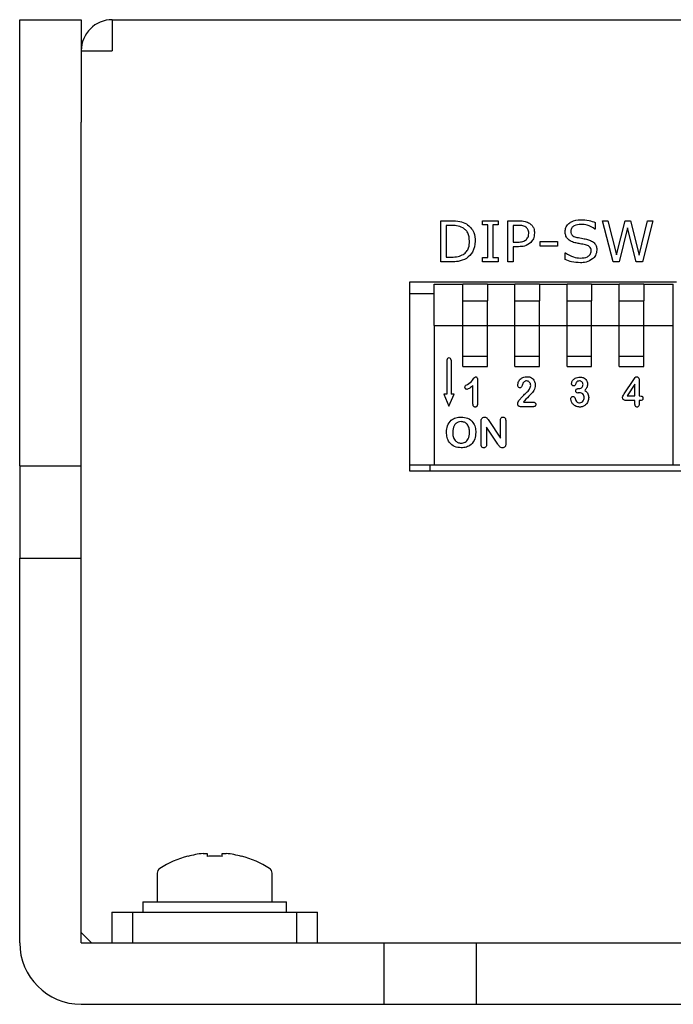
# Model space of a CAD drawing. Header units: millimetres. Extents: x 0 to 840, y 0 to 594.
# Tile 2 of 28: x 110 to 142, y 201 to 249. Entities that reach past the tile are written whole.
import ezdxf

# ---------------------------------------------------------------- set-up
doc = ezdxf.new("R2010")
doc.units = ezdxf.units.MM
doc.layers.get('0').update_dxf_attribs({"color": 3, "lineweight": 30})

msp = doc.modelspace()

# ---------------------------------------------------------------- linework, layer by layer
for p, q in [((109.671, 248.733), (112.671, 248.733)), ((109.671, 243.733), (109.671, 248.733)), ((112.671, 248.733), (112.671, 243.733)), ((114.181, 248.733), (198.161, 248.733)), ((114.181, 248.733), (114.181, 247.223)), ((112.671, 247.223), (114.181, 247.223)), ((109.671, 226.983), (109.671, 243.733)), ((112.671, 226.983), (112.671, 243.733)), ((130.199, 236.933), (130.199, 238.933)), ((130.199, 238.933), (130.693, 238.933)), ((130.701, 238.705), (130.452, 238.705)), ((130.452, 238.705), (130.452, 237.161)), ((132.225, 238.933), (132.984, 238.933)), ((132.225, 238.731), (132.225, 238.933)), ((132.478, 238.731), (132.225, 238.731)), ((132.478, 237.136), (132.478, 238.731)), ((132.731, 238.731), (132.731, 237.136)), ((132.984, 238.731), (132.731, 238.731)), ((132.984, 238.933), (132.984, 238.731)), ((133.465, 236.933), (133.465, 238.933)), ((133.465, 238.933), (134.001, 238.933)), ((133.979, 238.705), (133.718, 238.705)), ((133.718, 238.705), (133.718, 237.895)), ((137.718, 238.844), (137.718, 238.528)), ((138.598, 236.933), (138.073, 238.933)), ((138.073, 238.933), (138.334, 238.933)), ((138.334, 238.933), (138.761, 237.27)), ((138.761, 237.27), (139.172, 238.933)), ((139.297, 238.594), (138.889, 236.933)), ((139.172, 238.933), (139.44, 238.933)), ((139.715, 236.933), (139.297, 238.594)), ((139.44, 238.933), (139.855, 237.255)), ((139.855, 237.255), (140.267, 238.933)), ((140.528, 238.933), (140.012, 236.933)), ((140.267, 238.933), (140.528, 238.933)), ((137.718, 238.528), (137.699, 238.528)), ((133.718, 237.895), (133.941, 237.895)), ((133.983, 237.667), (133.718, 237.667)), ((133.718, 237.667), (133.718, 236.933)), ((135.035, 237.693), (135.035, 237.921)), ((135.035, 237.921), (135.87, 237.921)), ((135.87, 237.693), (135.035, 237.693)), ((135.87, 237.921), (135.87, 237.693)), ((130.452, 237.161), (130.701, 237.161)), ((132.225, 236.933), (132.225, 237.136)), ((132.225, 237.136), (132.478, 237.136)), ((132.731, 237.136), (132.984, 237.136)), ((132.984, 237.136), (132.984, 236.933)), ((136.25, 237.039), (136.25, 237.364)), ((136.25, 237.364), (136.269, 237.364)), ((130.698, 236.933), (130.199, 236.933)), ((132.984, 236.933), (132.225, 236.933)), ((133.718, 236.933), (133.465, 236.933)), ((138.889, 236.933), (138.598, 236.933)), ((140.012, 236.933), (139.715, 236.933)), ((141.671, 235.933), (128.671, 235.933)), ((128.671, 235.933), (128.671, 226.733)), ((129.861, 233.833), (129.861, 235.833)), ((129.861, 235.833), (131.261, 235.833)), ((131.261, 235.033), (131.261, 235.833)), ((132.461, 235.833), (131.261, 235.833)), ((132.461, 235.833), (132.461, 235.033)), ((132.461, 235.833), (133.801, 235.833)), ((133.801, 235.033), (133.801, 235.833)), ((135.001, 235.833), (133.801, 235.833)), ((135.001, 235.833), (135.001, 235.033)), ((135.001, 235.833), (136.341, 235.833)), ((136.341, 235.033), (136.341, 235.833)), ((137.541, 235.833), (136.341, 235.833)), ((137.541, 235.833), (137.541, 235.033)), ((137.541, 235.833), (138.881, 235.833)), ((138.881, 235.033), (138.881, 235.833)), ((140.081, 235.833), (138.881, 235.833)), ((140.081, 235.833), (140.081, 235.033)), ((140.081, 235.833), (141.521, 235.833)), ((141.521, 233.833), (141.521, 235.833)), ((128.671, 235.383), (129.861, 235.383)), ((131.261, 235.033), (132.461, 235.033)), ((131.261, 233.833), (131.261, 235.033)), ((132.461, 233.833), (132.461, 235.033)), ((133.801, 233.833), (133.801, 235.033)), ((133.801, 235.033), (135.001, 235.033)), ((135.001, 233.833), (135.001, 235.033)), ((136.341, 233.833), (136.341, 235.033)), ((136.341, 235.033), (137.541, 235.033)), ((137.541, 233.833), (137.541, 235.033)), ((138.881, 233.833), (138.881, 235.033)), ((138.881, 235.033), (140.081, 235.033)), ((140.081, 233.833), (140.081, 235.033)), ((129.861, 233.833), (129.861, 227.033)), ((129.861, 233.833), (131.261, 233.833)), ((131.261, 233.833), (132.461, 233.833)), ((131.261, 231.833), (131.261, 233.833)), ((132.461, 231.833), (132.461, 233.833)), ((132.461, 233.833), (133.801, 233.833)), ((133.801, 233.833), (135.001, 233.833)), ((133.801, 231.833), (133.801, 233.833)), ((135.001, 231.833), (135.001, 233.833)), ((135.001, 233.833), (136.341, 233.833)), ((136.341, 233.833), (137.541, 233.833)), ((136.341, 231.833), (136.341, 233.833)), ((137.541, 231.833), (137.541, 233.833)), ((137.541, 233.833), (138.881, 233.833)), ((138.881, 233.833), (140.081, 233.833)), ((138.881, 231.833), (138.881, 233.833)), ((140.081, 231.833), (140.081, 233.833)), ((140.081, 233.833), (141.521, 233.833)), ((141.521, 227.033), (141.521, 233.833)), ((131.261, 232.333), (132.461, 232.333)), ((133.801, 232.333), (135.001, 232.333)), ((136.341, 232.333), (137.541, 232.333)), ((138.881, 232.333), (140.081, 232.333)), ((130.489, 232.143), (130.489, 230.479)), ((130.689, 232.143), (130.689, 230.479)), ((131.261, 231.833), (132.461, 231.833)), ((133.801, 231.833), (135.001, 231.833)), ((136.341, 231.833), (137.541, 231.833)), ((138.881, 231.833), (140.081, 231.833)), ((131.758, 230.007), (131.758, 230.898)), ((131.983, 231.177), (131.983, 230.047)), ((139.132, 230.494), (139.593, 231.198)), ((139.652, 230.973), (139.278, 230.392)), ((139.652, 230.392), (139.652, 230.973)), ((139.858, 231.158), (139.858, 230.392)), ((130.489, 230.479), (130.339, 230.479)), ((130.339, 230.479), (130.589, 229.885)), ((130.589, 229.885), (130.839, 230.479)), ((130.839, 230.479), (130.689, 230.479)), ((136.89, 230.748), (136.926, 230.748)), ((134.224, 230.092), (134.678, 230.092)), ((139.652, 230.167), (139.215, 230.167)), ((139.278, 230.392), (139.652, 230.392)), ((139.652, 229.992), (139.652, 230.167)), ((139.858, 230.392), (139.895, 230.392)), ((139.858, 230.167), (139.858, 229.992)), ((139.911, 230.167), (139.858, 230.167)), ((134.709, 229.867), (134.077, 229.867)), ((132.157, 228.032), (132.157, 229.151)), ((132.525, 229.187), (133.095, 228.332)), ((133.095, 228.332), (133.095, 229.195)), ((133.357, 229.195), (133.357, 228.055)), ((132.42, 228.876), (132.42, 228.031)), ((132.976, 228.036), (132.42, 228.876)), ((109.671, 226.983), (112.671, 226.983)), ((109.671, 226.983), (109.671, 222.483)), ((112.671, 222.483), (112.671, 226.983)), ((128.671, 227.033), (129.671, 227.033)), ((128.671, 226.733), (175.871, 226.733)), ((129.671, 226.733), (129.671, 227.033)), ((129.671, 227.033), (141.841, 227.033)), ((129.861, 227.033), (141.521, 227.033)), ((109.671, 222.483), (112.671, 222.483)), ((109.671, 203.733), (109.671, 222.483)), ((112.671, 203.733), (112.671, 222.483)), ((117.864, 207.945), (117.858, 207.958)), ((118.606, 208.088), (118.801, 208.088)), ((118.801, 208.088), (118.801, 207.945)), ((119.541, 207.945), (119.541, 208.088)), ((119.541, 208.088), (119.736, 208.088)), ((120.483, 207.958), (120.477, 207.945)), ((116.371, 207.13), (116.371, 205.733)), ((121.971, 205.733), (121.971, 207.13)), ((115.671, 205.733), (115.671, 205.233)), ((115.671, 205.733), (122.671, 205.733)), ((122.671, 205.233), (122.671, 205.733)), ((114.171, 205.243), (114.171, 205.233)), ((114.171, 203.733), (114.171, 205.233)), ((114.171, 205.233), (115.171, 205.233)), ((115.171, 205.233), (115.171, 203.733)), ((115.171, 205.233), (123.171, 205.233)), ((123.171, 203.733), (123.171, 205.233)), ((123.171, 205.233), (124.171, 205.233)), ((124.171, 205.233), (124.171, 205.243)), ((124.171, 205.233), (124.171, 203.733)), ((112.671, 204.233), (113.171, 203.733)), ((112.671, 203.733), (127.421, 203.733)), ((127.421, 203.733), (127.421, 200.733)), ((127.421, 203.733), (131.921, 203.733)), ((131.921, 203.733), (131.921, 200.733)), ((131.921, 203.733), (177.421, 203.733)), ((112.671, 200.733), (127.421, 200.733)), ((127.421, 200.733), (131.921, 200.733)), ((131.921, 200.733), (177.421, 200.733))]:
    msp.add_line(p, q)
for centre, radius, start, end in [((114.181, 247.223), 1.51, 90, 180), ((114.181, 247.223), 0.01, 90, 180), ((130.589, 232.143), 0.1, 0, 180), ((119.171, 203.133), 5, 105.2193, 122.336), ((119.171, 203.133), 4.986, 96.5034, 105.1879), ((119.171, 202.481), 5.477, 86.1266, 93.8734), ((119.171, 203.133), 4.986, 74.8121, 83.4966), ((119.171, 203.133), 5, 57.664, 74.7807), ((116.641, 207.13), 0.27, 122.336, 180), ((121.701, 207.13), 0.27, 0, 57.664), ((112.671, 203.733), 3, 180, 270)]:
    msp.add_arc(centre, radius, start, end)
for points, knots in [([(130.693, 238.933), (130.84, 238.933), (131.102, 238.931), (131.338, 238.822), (131.443, 238.775)], [0, 0, 0, 0, 0.560696, 1, 1, 1, 1]), ([(131.267, 238.586), (131.166, 238.628), (130.984, 238.703), (130.787, 238.705), (130.701, 238.705)], [0, 0, 0, 0, 0.558716, 1, 1, 1, 1]), ([(131.592, 237.935), (131.579, 238.08), (131.561, 238.282), (131.407, 238.492), (131.314, 238.555), (131.267, 238.586)], [0, 0, 0, 0, 0.5581388, 0.7790416, 1, 1, 1, 1]), ([(131.443, 238.775), (131.516, 238.719), (131.663, 238.606), (131.837, 238.315), (131.858, 238.077), (131.87, 237.931)], [0, 0, 0, 0, 0.280289, 0.560647, 1, 1, 1, 1]), ([(134.333, 238.626), (134.27, 238.655), (134.157, 238.705), (134.034, 238.705), (133.979, 238.705)], [0, 0, 0, 0, 0.558209, 1, 1, 1, 1]), ([(134.001, 238.933), (134.103, 238.932), (134.287, 238.928), (134.449, 238.844), (134.52, 238.807)], [0, 0, 0, 0, 0.560675, 1, 1, 1, 1]), ([(134.478, 238.317), (134.472, 238.386), (134.463, 238.509), (134.372, 238.591), (134.333, 238.626)], [0, 0, 0, 0, 0.560488, 1, 1, 1, 1]), ([(134.52, 238.807), (134.561, 238.774), (134.643, 238.708), (134.742, 238.543), (134.751, 238.406), (134.756, 238.323)], [0, 0, 0, 0, 0.280362, 0.560483, 1, 1, 1, 1]), ([(136.25, 238.404), (136.256, 238.47), (136.27, 238.604), (136.391, 238.77), (136.626, 238.944), (136.852, 238.968), (137.011, 238.984)], [0, 0, 0, 0, 0.186924, 0.373838, 0.561303, 1, 1, 1, 1]), ([(137.008, 238.756), (136.899, 238.747), (136.735, 238.733), (136.584, 238.609), (136.535, 238.511), (136.53, 238.457), (136.528, 238.43)], [0, 0, 0, 0, 0.498791, 0.748805, 0.87437, 1, 1, 1, 1]), ([(137.699, 238.528), (137.58, 238.601), (137.366, 238.731), (137.118, 238.749), (137.008, 238.756)], [0, 0, 0, 0, 0.559047, 1, 1, 1, 1]), ([(137.011, 238.984), (137.147, 238.977), (137.39, 238.965), (137.618, 238.881), (137.718, 238.844)], [0, 0, 0, 0, 0.559781, 1, 1, 1, 1]), ([(134.363, 238.018), (134.401, 238.068), (134.47, 238.157), (134.475, 238.268), (134.478, 238.317)], [0, 0, 0, 0, 0.558508, 1, 1, 1, 1]), ([(134.756, 238.323), (134.747, 238.23), (134.731, 238.063), (134.627, 237.933), (134.581, 237.876)], [0, 0, 0, 0, 0.559575, 1, 1, 1, 1]), ([(136.778, 237.848), (136.701, 237.868), (136.549, 237.907), (136.364, 238.036), (136.263, 238.218), (136.254, 238.342), (136.25, 238.404)], [0, 0, 0, 0, 0.280785, 0.560097, 0.779764, 1, 1, 1, 1]), ([(136.528, 238.43), (136.531, 238.385), (136.537, 238.296), (136.643, 238.167), (136.754, 238.138), (136.823, 238.12)], [0, 0, 0, 0, 0.280733, 0.55918, 1, 1, 1, 1]), ([(136.823, 238.12), (136.92, 238.103), (137.093, 238.072), (137.265, 238.035), (137.341, 238.018)], [0, 0, 0, 0, 0.560043, 1, 1, 1, 1]), ([(131.295, 237.294), (131.35, 237.337), (131.459, 237.422), (131.575, 237.648), (131.585, 237.826), (131.592, 237.935)], [0, 0, 0, 0, 0.279973, 0.55997, 1, 1, 1, 1]), ([(131.87, 237.931), (131.847, 237.743), (131.806, 237.407), (131.552, 237.189), (131.44, 237.093)], [0, 0, 0, 0, 0.559628, 1, 1, 1, 1]), ([(133.941, 237.895), (134.027, 237.895), (134.181, 237.895), (134.308, 237.981), (134.363, 238.018)], [0, 0, 0, 0, 0.562126, 1, 1, 1, 1]), ([(134.581, 237.876), (134.481, 237.804), (134.301, 237.674), (134.081, 237.669), (133.983, 237.667)], [0, 0, 0, 0, 0.557586, 1, 1, 1, 1]), ([(137.25, 237.758), (137.162, 237.776), (137.005, 237.807), (136.847, 237.836), (136.778, 237.848)], [0, 0, 0, 0, 0.55991, 1, 1, 1, 1]), ([(137.516, 237.46), (137.514, 237.502), (137.51, 237.585), (137.416, 237.708), (137.313, 237.739), (137.25, 237.758)], [0, 0, 0, 0, 0.280943, 0.559041, 1, 1, 1, 1]), ([(137.341, 238.018), (137.408, 237.997), (137.542, 237.955), (137.705, 237.833), (137.785, 237.665), (137.791, 237.554), (137.794, 237.498)], [0, 0, 0, 0, 0.28063, 0.560046, 0.77963, 1, 1, 1, 1]), ([(130.701, 237.161), (130.818, 237.162), (131.026, 237.163), (131.213, 237.254), (131.295, 237.294)], [0, 0, 0, 0, 0.560854, 1, 1, 1, 1]), ([(136.269, 237.364), (136.394, 237.285), (136.617, 237.145), (136.878, 237.121), (136.993, 237.111)], [0, 0, 0, 0, 0.5593816, 1, 1, 1, 1]), ([(136.993, 237.111), (137.112, 237.118), (137.291, 237.13), (137.458, 237.264), (137.509, 237.372), (137.514, 237.431), (137.516, 237.46)], [0, 0, 0, 0, 0.4991931, 0.7488348, 0.8743677, 1, 1, 1, 1]), ([(137.794, 237.498), (137.781, 237.405), (137.757, 237.238), (137.639, 237.12), (137.587, 237.068)], [0, 0, 0, 0, 0.559123, 1, 1, 1, 1]), ([(131.44, 237.093), (131.307, 237.035), (131.07, 236.932), (130.812, 236.933), (130.698, 236.933)], [0, 0, 0, 0, 0.558362, 1, 1, 1, 1]), ([(136.991, 236.883), (136.848, 236.89), (136.592, 236.903), (136.355, 236.997), (136.25, 237.039)], [0, 0, 0, 0, 0.5596559, 1, 1, 1, 1]), ([(137.587, 237.068), (137.484, 237.005), (137.3, 236.893), (137.086, 236.886), (136.991, 236.883)], [0, 0, 0, 0, 0.558665, 1, 1, 1, 1]), ([(131.368, 230.821), (131.369, 230.84), (131.372, 230.878), (131.428, 230.921), (131.468, 230.943), (131.494, 230.957)], [0, 0, 0, 0, 0.279345, 0.557953, 1, 1, 1, 1]), ([(131.758, 230.898), (131.708, 230.854), (131.619, 230.775), (131.509, 230.73), (131.461, 230.711)], [0, 0, 0, 0, 0.5625183, 1, 1, 1, 1]), ([(131.494, 230.957), (131.583, 231.014), (131.709, 231.092), (131.788, 231.263), (131.854, 231.308), (131.886, 231.33)], [0, 0, 0, 0, 0.566406, 0.790786, 1, 1, 1, 1]), ([(131.886, 231.33), (131.895, 231.329), (131.912, 231.328), (131.942, 231.311), (131.978, 231.262), (131.981, 231.211), (131.983, 231.177)], [0, 0, 0, 0, 0.125602, 0.251028, 0.500877, 1, 1, 1, 1]), ([(133.942, 230.912), (133.95, 230.975), (133.968, 231.1), (134.083, 231.242), (134.229, 231.319), (134.328, 231.326), (134.378, 231.33)], [0, 0, 0, 0, 0.279707, 0.559077, 0.779379, 1, 1, 1, 1]), ([(134.043, 230.789), (134.026, 230.791), (133.993, 230.796), (133.949, 230.842), (133.944, 230.886), (133.942, 230.912)], [0, 0, 0, 0, 0.279847, 0.560373, 1, 1, 1, 1]), ([(134.193, 231.009), (134.178, 230.964), (134.156, 230.896), (134.12, 230.819), (134.079, 230.791), (134.055, 230.79), (134.043, 230.789)], [0, 0, 0, 0, 0.50092, 0.750399, 0.874996, 1, 1, 1, 1]), ([(134.372, 231.123), (134.351, 231.122), (134.309, 231.118), (134.242, 231.081), (134.212, 231.036), (134.193, 231.009)], [0, 0, 0, 0, 0.280323, 0.560553, 1, 1, 1, 1]), ([(134.796, 230.911), (134.781, 230.823), (134.752, 230.645), (134.52, 230.417), (134.363, 230.255), (134.267, 230.157)], [0, 0, 0, 0, 0.27814, 0.558248, 1, 1, 1, 1]), ([(134.355, 230.548), (134.417, 230.602), (134.529, 230.698), (134.558, 230.841), (134.571, 230.903)], [0, 0, 0, 0, 0.5616801, 1, 1, 1, 1]), ([(134.571, 230.903), (134.568, 230.934), (134.562, 230.996), (134.513, 231.07), (134.445, 231.115), (134.397, 231.121), (134.372, 231.123)], [0, 0, 0, 0, 0.28017, 0.559803, 0.779909, 1, 1, 1, 1]), ([(134.378, 231.33), (134.421, 231.328), (134.499, 231.325), (134.571, 231.294), (134.603, 231.281)], [0, 0, 0, 0, 0.560119, 1, 1, 1, 1]), ([(134.603, 231.281), (134.636, 231.257), (134.702, 231.209), (134.777, 231.08), (134.788, 230.975), (134.796, 230.911)], [0, 0, 0, 0, 0.279959, 0.560462, 1, 1, 1, 1]), ([(136.562, 230.995), (136.576, 231.047), (136.602, 231.151), (136.754, 231.282), (136.892, 231.3), (136.975, 231.311)], [0, 0, 0, 0, 0.278894, 0.56018, 1, 1, 1, 1]), ([(136.655, 230.882), (136.64, 230.885), (136.61, 230.891), (136.58, 230.923), (136.564, 230.959), (136.563, 230.983), (136.562, 230.995)], [0, 0, 0, 0, 0.278305, 0.558388, 0.779145, 1, 1, 1, 1]), ([(136.739, 230.917), (136.733, 230.91), (136.722, 230.896), (136.691, 230.885), (136.669, 230.883), (136.655, 230.882)], [0, 0, 0, 0, 0.278369, 0.560636, 1, 1, 1, 1]), ([(136.951, 231.123), (136.92, 231.121), (136.859, 231.117), (136.779, 231.035), (136.754, 230.962), (136.739, 230.917)], [0, 0, 0, 0, 0.279714, 0.55737, 1, 1, 1, 1]), ([(136.926, 230.748), (136.955, 230.752), (137.013, 230.758), (137.081, 230.809), (137.117, 230.877), (137.12, 230.923), (137.121, 230.946)], [0, 0, 0, 0, 0.28006, 0.559559, 0.779374, 1, 1, 1, 1]), ([(137.121, 230.946), (137.119, 230.972), (137.113, 231.023), (137.07, 231.083), (137.012, 231.119), (136.971, 231.122), (136.951, 231.123)], [0, 0, 0, 0, 0.279901, 0.559613, 0.779625, 1, 1, 1, 1]), ([(136.975, 231.311), (137.029, 231.306), (137.135, 231.297), (137.262, 231.209), (137.333, 231.088), (137.34, 231.005), (137.344, 230.963)], [0, 0, 0, 0, 0.280277, 0.559458, 0.779587, 1, 1, 1, 1]), ([(137.344, 230.963), (137.335, 230.899), (137.32, 230.784), (137.241, 230.7), (137.206, 230.663)], [0, 0, 0, 0, 0.557696, 1, 1, 1, 1]), ([(139.593, 231.198), (139.613, 231.229), (139.641, 231.272), (139.688, 231.323), (139.718, 231.327), (139.733, 231.33)], [0, 0, 0, 0, 0.56154, 0.781218, 1, 1, 1, 1]), ([(139.733, 231.33), (139.748, 231.328), (139.778, 231.326), (139.818, 231.302), (139.854, 231.245), (139.856, 231.194), (139.858, 231.158)], [0, 0, 0, 0, 0.186974, 0.373513, 0.560401, 1, 1, 1, 1]), ([(131.461, 230.711), (131.446, 230.714), (131.416, 230.719), (131.388, 230.751), (131.37, 230.786), (131.368, 230.809), (131.368, 230.821)], [0, 0, 0, 0, 0.278155, 0.558431, 0.779237, 1, 1, 1, 1]), ([(134.013, 230.184), (134.05, 230.227), (134.111, 230.298), (134.198, 230.394), (134.273, 230.474), (134.328, 230.523), (134.355, 230.548)], [0, 0, 0, 0, 0.340044, 0.560073, 0.780101, 1, 1, 1, 1]), ([(136.766, 230.64), (136.767, 230.657), (136.771, 230.692), (136.806, 230.731), (136.849, 230.747), (136.876, 230.748), (136.89, 230.748)], [0, 0, 0, 0, 0.279771, 0.558464, 0.778968, 1, 1, 1, 1]), ([(136.866, 230.534), (136.85, 230.535), (136.819, 230.538), (136.784, 230.566), (136.767, 230.603), (136.766, 230.627), (136.766, 230.64)], [0, 0, 0, 0, 0.280343, 0.558489, 0.778856, 1, 1, 1, 1]), ([(136.967, 230.542), (136.948, 230.541), (136.914, 230.538), (136.881, 230.535), (136.866, 230.534)], [0, 0, 0, 0, 0.559952, 1, 1, 1, 1]), ([(137.177, 230.303), (137.175, 230.337), (137.171, 230.404), (137.122, 230.489), (137.046, 230.536), (136.993, 230.54), (136.967, 230.542)], [0, 0, 0, 0, 0.280812, 0.559928, 0.779529, 1, 1, 1, 1]), ([(137.206, 230.663), (137.237, 230.64), (137.301, 230.593), (137.384, 230.475), (137.395, 230.373), (137.402, 230.311)], [0, 0, 0, 0, 0.2807891, 0.561234, 1, 1, 1, 1]), ([(139.05, 230.326), (139.06, 230.36), (139.078, 230.42), (139.115, 230.472), (139.132, 230.494)], [0, 0, 0, 0, 0.556761, 1, 1, 1, 1]), ([(131.87, 229.848), (131.856, 229.85), (131.829, 229.852), (131.795, 229.877), (131.763, 229.928), (131.76, 229.975), (131.758, 230.007)], [0, 0, 0, 0, 0.186896, 0.3736272, 0.5605764, 1, 1, 1, 1]), ([(131.983, 230.047), (131.982, 230.003), (131.98, 229.949), (131.952, 229.891), (131.931, 229.866), (131.902, 229.851), (131.88, 229.849), (131.87, 229.848)], [0, 0, 0, 0, 0.499139, 0.624579, 0.749613, 0.874798, 1, 1, 1, 1]), ([(133.938, 230.001), (133.945, 230.038), (133.959, 230.104), (133.996, 230.159), (134.013, 230.184)], [0, 0, 0, 0, 0.559305, 1, 1, 1, 1]), ([(134.077, 229.867), (134.056, 229.869), (134.016, 229.872), (133.969, 229.908), (133.942, 229.954), (133.94, 229.985), (133.938, 230.001)], [0, 0, 0, 0, 0.280229, 0.55933, 0.779603, 1, 1, 1, 1]), ([(134.267, 230.157), (134.258, 230.145), (134.243, 230.124), (134.23, 230.102), (134.224, 230.092)], [0, 0, 0, 0, 0.559884, 1, 1, 1, 1]), ([(134.678, 230.092), (134.697, 230.091), (134.735, 230.089), (134.784, 230.065), (134.814, 230.024), (134.816, 229.994), (134.817, 229.979)], [0, 0, 0, 0, 0.280761, 0.559754, 0.779591, 1, 1, 1, 1]), ([(134.817, 229.979), (134.816, 229.962), (134.813, 229.93), (134.787, 229.889), (134.748, 229.869), (134.722, 229.868), (134.709, 229.867)], [0, 0, 0, 0, 0.280055, 0.559611, 0.7794792, 1, 1, 1, 1]), ([(136.525, 230.238), (136.526, 230.256), (136.529, 230.292), (136.557, 230.334), (136.597, 230.36), (136.625, 230.363), (136.639, 230.364)], [0, 0, 0, 0, 0.280412, 0.559813, 0.779956, 1, 1, 1, 1]), ([(136.956, 229.848), (136.896, 229.855), (136.777, 229.868), (136.642, 229.973), (136.553, 230.1), (136.534, 230.192), (136.525, 230.238)], [0, 0, 0, 0, 0.27963, 0.559526, 0.780181, 1, 1, 1, 1]), ([(136.639, 230.364), (136.657, 230.361), (136.689, 230.356), (136.707, 230.328), (136.715, 230.316)], [0, 0, 0, 0, 0.560544, 1, 1, 1, 1]), ([(136.715, 230.316), (136.739, 230.247), (136.771, 230.151), (136.872, 230.062), (136.929, 230.057), (136.958, 230.055)], [0, 0, 0, 0, 0.56118, 0.7801825, 1, 1, 1, 1]), ([(137.402, 230.311), (137.395, 230.244), (137.38, 230.109), (137.266, 229.952), (137.115, 229.861), (137.009, 229.853), (136.956, 229.848)], [0, 0, 0, 0, 0.280012, 0.559408, 0.77955, 1, 1, 1, 1]), ([(136.958, 230.055), (136.992, 230.06), (137.061, 230.071), (137.132, 230.141), (137.171, 230.222), (137.175, 230.276), (137.177, 230.303)], [0, 0, 0, 0, 0.279078, 0.558503, 0.779092, 1, 1, 1, 1]), ([(139.215, 230.167), (139.191, 230.168), (139.142, 230.171), (139.082, 230.211), (139.053, 230.268), (139.051, 230.307), (139.05, 230.326)], [0, 0, 0, 0, 0.280613, 0.559044, 0.779211, 1, 1, 1, 1]), ([(139.755, 229.848), (139.743, 229.849), (139.718, 229.852), (139.686, 229.874), (139.656, 229.92), (139.654, 229.962), (139.652, 229.992)], [0, 0, 0, 0, 0.186966, 0.373735, 0.560804, 1, 1, 1, 1]), ([(139.858, 229.992), (139.857, 229.973), (139.856, 229.936), (139.837, 229.886), (139.799, 229.853), (139.77, 229.85), (139.755, 229.848)], [0, 0, 0, 0, 0.280967, 0.560496, 0.780134, 1, 1, 1, 1]), ([(139.895, 230.392), (139.932, 230.391), (139.979, 230.389), (140.023, 230.357), (140.041, 230.324), (140.042, 230.297), (140.043, 230.279)], [0, 0, 0, 0, 0.498492, 0.623884, 0.749402, 1, 1, 1, 1]), ([(140.043, 230.279), (140.042, 230.26), (140.04, 230.222), (139.99, 230.171), (139.941, 230.168), (139.911, 230.167)], [0, 0, 0, 0, 0.2811516, 0.5595191, 1, 1, 1, 1]), ([(130.47, 228.618), (130.478, 228.727), (130.495, 228.944), (130.669, 229.208), (130.921, 229.346), (131.092, 229.358), (131.177, 229.364)], [0, 0, 0, 0, 0.280444, 0.559367, 0.779378, 1, 1, 1, 1]), ([(131.177, 229.139), (131.131, 229.134), (131.038, 229.126), (130.916, 229.051), (130.793, 228.887), (130.779, 228.729), (130.77, 228.618)], [0, 0, 0, 0, 0.187096, 0.373964, 0.561026, 1, 1, 1, 1]), ([(131.177, 229.364), (131.288, 229.354), (131.508, 229.336), (131.761, 229.136), (131.879, 228.874), (131.889, 228.702), (131.895, 228.616)], [0, 0, 0, 0, 0.28015, 0.558697, 0.779042, 1, 1, 1, 1]), ([(131.595, 228.618), (131.591, 228.688), (131.582, 228.828), (131.495, 229.01), (131.343, 229.122), (131.233, 229.133), (131.177, 229.139)], [0, 0, 0, 0, 0.280957, 0.560429, 0.779933, 1, 1, 1, 1]), ([(132.157, 229.151), (132.157, 229.172), (132.158, 229.21), (132.168, 229.247), (132.172, 229.263)], [0, 0, 0, 0, 0.560257, 1, 1, 1, 1]), ([(132.172, 229.263), (132.181, 229.279), (132.198, 229.31), (132.25, 229.351), (132.296, 229.359), (132.324, 229.364)], [0, 0, 0, 0, 0.2808615, 0.5617996, 1, 1, 1, 1]), ([(132.324, 229.364), (132.351, 229.36), (132.404, 229.354), (132.471, 229.281), (132.504, 229.223), (132.525, 229.187)], [0, 0, 0, 0, 0.27862, 0.558058, 1, 1, 1, 1]), ([(133.095, 229.195), (133.096, 229.218), (133.097, 229.263), (133.124, 229.322), (133.171, 229.359), (133.207, 229.362), (133.224, 229.364)], [0, 0, 0, 0, 0.281044, 0.560422, 0.779988, 1, 1, 1, 1]), ([(133.224, 229.364), (133.247, 229.361), (133.293, 229.356), (133.351, 229.291), (133.355, 229.231), (133.357, 229.195)], [0, 0, 0, 0, 0.2800967, 0.5595849, 1, 1, 1, 1]), ([(131.183, 227.864), (131.073, 227.873), (130.853, 227.893), (130.602, 228.097), (130.486, 228.359), (130.475, 228.531), (130.47, 228.618)], [0, 0, 0, 0, 0.280056, 0.558616, 0.779039, 1, 1, 1, 1]), ([(130.77, 228.618), (130.774, 228.547), (130.782, 228.407), (130.868, 228.225), (131.015, 228.106), (131.126, 228.094), (131.181, 228.089)], [0, 0, 0, 0, 0.280979, 0.560542, 0.780195, 1, 1, 1, 1]), ([(131.181, 228.089), (131.252, 228.099), (131.394, 228.119), (131.571, 228.323), (131.586, 228.506), (131.595, 228.618)], [0, 0, 0, 0, 0.279988, 0.559598, 1, 1, 1, 1]), ([(131.895, 228.616), (131.887, 228.506), (131.871, 228.286), (131.696, 228.019), (131.442, 227.88), (131.269, 227.869), (131.183, 227.864)], [0, 0, 0, 0, 0.280479, 0.559373, 0.779351, 1, 1, 1, 1]), ([(132.288, 227.864), (132.266, 227.867), (132.221, 227.873), (132.164, 227.938), (132.16, 227.996), (132.157, 228.032)], [0, 0, 0, 0, 0.2797319, 0.5593879, 1, 1, 1, 1]), ([(132.42, 228.031), (132.419, 228.008), (132.417, 227.964), (132.389, 227.906), (132.341, 227.869), (132.306, 227.865), (132.288, 227.864)], [0, 0, 0, 0, 0.280959, 0.560322, 0.780081, 1, 1, 1, 1]), ([(133.202, 227.864), (133.173, 227.866), (133.117, 227.871), (133.038, 227.939), (132.999, 227.999), (132.976, 228.036)], [0, 0, 0, 0, 0.279357, 0.558846, 1, 1, 1, 1]), ([(133.357, 228.055), (133.356, 228.028), (133.354, 227.976), (133.323, 227.906), (133.264, 227.868), (133.222, 227.865), (133.202, 227.864)], [0, 0, 0, 0, 0.280983, 0.560231, 0.779611, 1, 1, 1, 1])]:
    msp.add_open_spline(points, degree=3, knots=knots)

doc.saveas('drawing.dxf')
